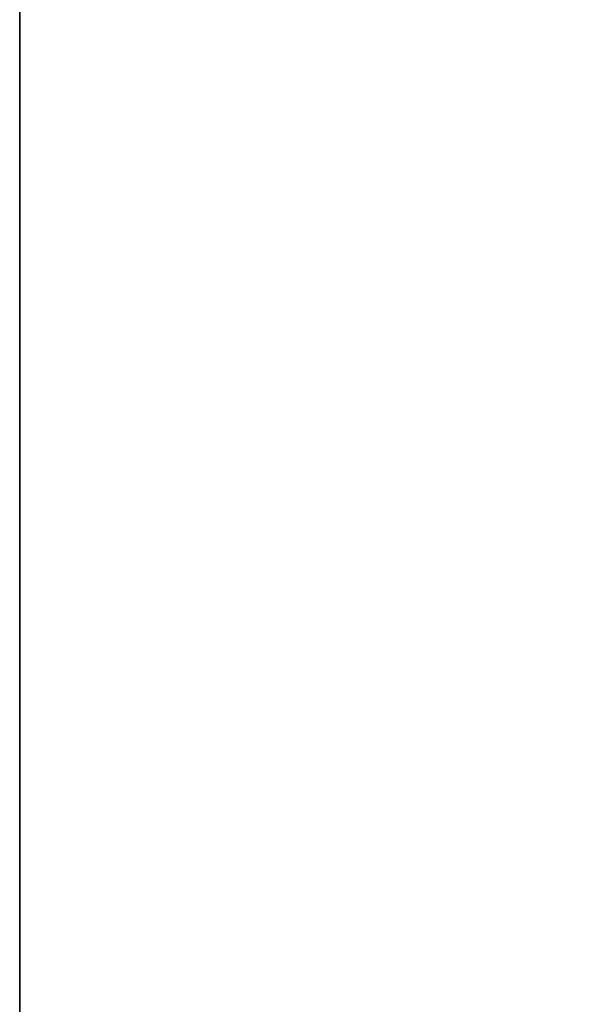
# Model space of a CAD drawing. Header units: millimetres. Extents: x 0 to 3270, y -325 to 325.
# Tile 212 of 256: x 1652 to 1656.5, y -33.2 to -25.4. Entities that reach past the tile are written whole.
import ezdxf

# ---------------------------------------------------------------- set-up
doc = ezdxf.new("R2010")
doc.units = ezdxf.units.MM
doc.layers.add('Adapter2MinusYHalf', color=7, linetype='Continuous')

# ---------------------------------------------------------------- blocks, each defined once
blk = doc.blocks.new('Adapter2MinusYHalf')
at = {"layer": 'Adapter2MinusYHalf'}
for points in [[(1652, -36, 784), (1652, -15, 812), (1652, 0, 784)], [(1652, -15, 824), (1652, -36, 832), (1652, 0, 832)], [(1652, 0, 832), (1652, -36, 832), (1669.5, -28, 832)], [(1669.5, 0, 832), (1652, 0, 832), (1669.5, -28, 832)], [(1652, -36, 784), (1652, 0, 784), (1669.5, -28, 784)], [(1652, 0, 784), (1669.5, 0, 784), (1669.5, -28, 784)], [(1652, -15, 812), (1652, -36, 832), (1652, -15, 824)], [(1652, -36, 784), (1652, -36, 832), (1652, -15, 812)], [(1720.5, -28, 832), (1669.5, -28, 832), (1652, -36, 832)], [(1740, -36, 832), (1720.5, -28, 832), (1652, -36, 832)], [(1669.5, -28, 784), (1720.5, -28, 784), (1652, -36, 784)], [(1720.5, -28, 784), (1740, -36, 784), (1652, -36, 784)]]:
    blk.add_3dface(points, dxfattribs=at)

msp = doc.modelspace()

# ---------------------------------------------------------------- block references
at = {"layer": 'Adapter2MinusYHalf'}
msp.add_blockref('Adapter2MinusYHalf', (0, 0), dxfattribs=at)

doc.saveas('drawing.dxf')
